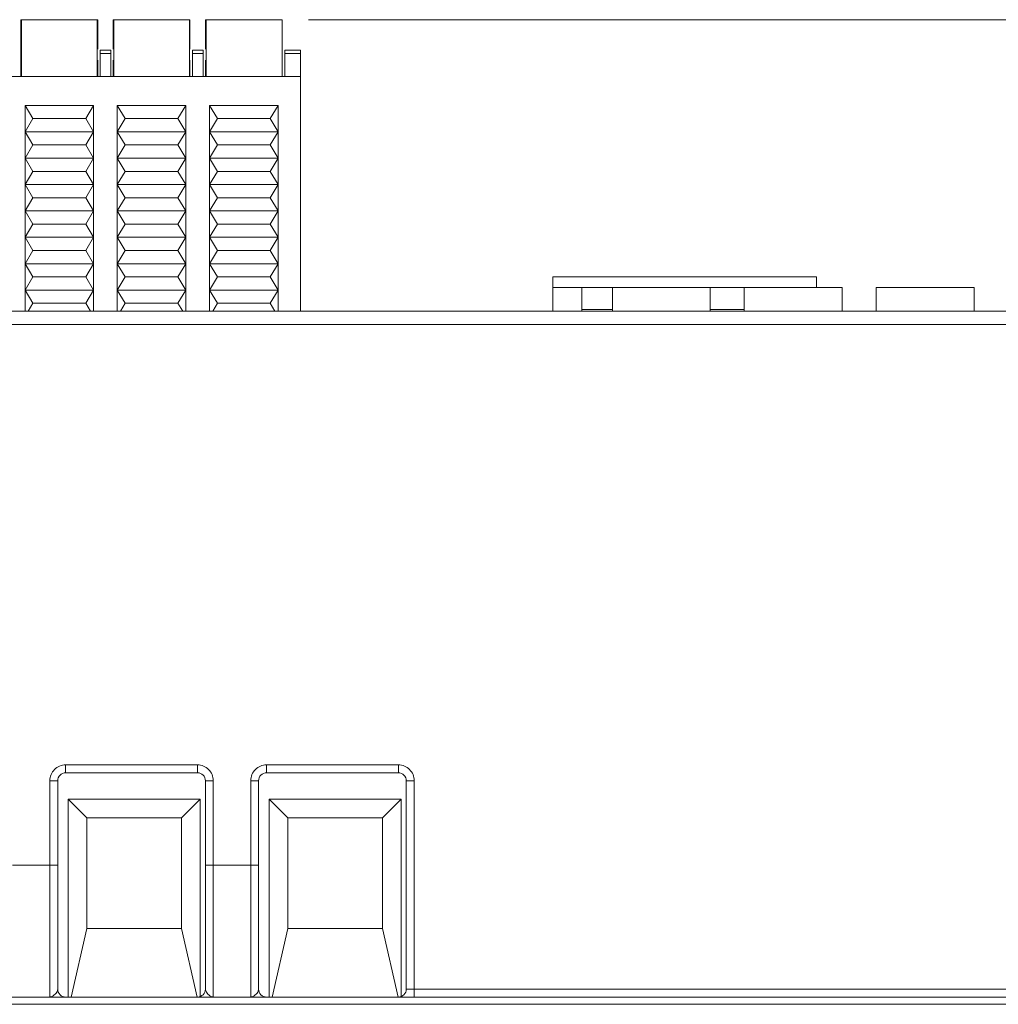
# Model space of a CAD drawing. Header units: millimetres. Extents: x -420 to 420, y -297 to 297.
# Tile 59 of 141: x -226 to -192, y 181 to 216. Entities that reach past the tile are written whole.
import ezdxf

# ---------------------------------------------------------------- set-up
doc = ezdxf.new("R2010")
doc.units = ezdxf.units.MM
doc.header["$MEASUREMENT"] = 0
doc.layers.add('layer 1', color=7, linetype='Continuous')

msp = doc.modelspace()

# ---------------------------------------------------------------- linework, layer by layer
at = {"layer": 'layer 1', "color": 7, "lineweight": 9}
for points in [[(-226.2979, 215.7581), (-226.2979, 215.7581), (-226.316, 215.7581), (-226.316, 215.7581)], [(-226.316, 215.7581), (-226.316, 215.7581), (-226.316, 213.7708), (-226.316, 213.7708)], [(-224.971, 215.7581), (-224.971, 215.7581), (-226.316, 215.7581), (-226.316, 215.7581)], [(-226.2979, 213.7708), (-226.2979, 213.7708), (-226.2979, 215.7581), (-226.2979, 215.7581)], [(-223.6444, 215.7581), (-223.6444, 215.7581), (-226.2979, 215.7581), (-226.2979, 215.7581)], [(-223.6261, 215.7581), (-223.6261, 215.7581), (-224.971, 215.7581), (-224.971, 215.7581)], [(-223.6444, 213.7708), (-223.6444, 213.7708), (-223.6444, 215.7581), (-223.6444, 215.7581)], [(-223.6261, 215.7581), (-223.6261, 215.7581), (-223.6444, 215.7581), (-223.6444, 215.7581)], [(-223.6261, 214.7243), (-223.6261, 214.7243), (-223.6261, 215.7581), (-223.6261, 215.7581)], [(-223.0807, 214.7243), (-223.0807, 214.7243), (-223.0807, 215.7581), (-223.0807, 215.7581)], [(-223.0807, 215.7581), (-223.0807, 215.7581), (-223.0626, 215.7581), (-223.0626, 215.7581)], [(-221.7358, 215.7581), (-221.7358, 215.7581), (-223.0807, 215.7581), (-223.0807, 215.7581)], [(-223.0626, 215.7581), (-223.0626, 215.7581), (-220.4092, 215.7581), (-220.4092, 215.7581)], [(-223.0626, 213.7708), (-223.0626, 213.7708), (-223.0626, 215.7581), (-223.0626, 215.7581)], [(-220.3909, 215.7581), (-220.3909, 215.7581), (-221.7358, 215.7581), (-221.7358, 215.7581)], [(-220.4092, 215.7581), (-220.4092, 215.7581), (-220.4092, 213.7708), (-220.4092, 213.7708)], [(-220.4092, 215.7581), (-220.4092, 215.7581), (-220.3909, 215.7581), (-220.3909, 215.7581)], [(-220.3909, 215.7581), (-220.3909, 215.7581), (-220.3909, 214.7243), (-220.3909, 214.7243)], [(-219.8455, 215.7581), (-219.8455, 215.7581), (-219.8274, 215.7581), (-219.8274, 215.7581)], [(-219.8455, 215.7581), (-219.8455, 215.7581), (-219.8455, 214.7243), (-219.8455, 214.7243)], [(-219.8274, 215.7581), (-219.8274, 215.7581), (-217.1557, 215.7581), (-217.1557, 215.7581)], [(-219.8274, 213.7708), (-219.8274, 213.7708), (-219.8274, 215.7581), (-219.8274, 215.7581)], [(-217.1557, 215.7581), (-217.1557, 215.7581), (-217.1557, 213.7708), (-217.1557, 213.7708)], [(-216.2313, 215.7581), (-216.2313, 215.7581), (-161.3014, 215.7581), (-161.3014, 215.7581)], [(-223.1686, 214.6951), (-223.1686, 214.6951), (-223.5383, 214.6951), (-223.5383, 214.6951)], [(-223.5383, 214.6951), (-223.5383, 214.6951), (-223.5383, 214.5735), (-223.5383, 214.5735)], [(-223.1686, 214.6951), (-223.1686, 214.6951), (-223.1686, 214.5735), (-223.1686, 214.5735)], [(-219.9333, 214.6951), (-219.9333, 214.6951), (-220.3031, 214.6951), (-220.3031, 214.6951)], [(-220.3031, 214.6951), (-220.3031, 214.6951), (-220.3031, 214.5735), (-220.3031, 214.5735)], [(-219.9333, 214.6951), (-219.9333, 214.6951), (-219.9333, 214.5735), (-219.9333, 214.5735)], [(-216.5132, 214.6951), (-216.5132, 214.6951), (-217.0678, 214.6951), (-217.0678, 214.6951)], [(-217.0678, 214.6951), (-217.0678, 214.6951), (-217.0678, 214.5735), (-217.0678, 214.5735)], [(-216.5132, 214.6951), (-216.5132, 214.6951), (-216.5132, 214.5735), (-216.5132, 214.5735)], [(-223.6261, 213.7708), (-223.6261, 213.7708), (-223.6261, 214.3341), (-223.6261, 214.3341)], [(-223.1686, 214.5735), (-223.1686, 214.5735), (-223.5383, 214.5735), (-223.5383, 214.5735)], [(-223.5383, 214.5735), (-223.5383, 214.5735), (-223.5383, 213.7708), (-223.5383, 213.7708)], [(-223.1686, 213.7708), (-223.1686, 213.7708), (-223.1686, 214.5735), (-223.1686, 214.5735)], [(-223.0807, 213.7708), (-223.0807, 213.7708), (-223.0807, 214.3341), (-223.0807, 214.3341)], [(-220.3909, 214.3341), (-220.3909, 214.3341), (-220.3909, 213.7708), (-220.3909, 213.7708)], [(-220.3031, 214.5735), (-220.3031, 214.5735), (-219.9333, 214.5735), (-219.9333, 214.5735)], [(-220.3031, 213.7708), (-220.3031, 213.7708), (-220.3031, 214.5735), (-220.3031, 214.5735)], [(-219.9333, 214.5735), (-219.9333, 214.5735), (-219.9333, 213.7708), (-219.9333, 213.7708)], [(-219.8455, 214.3341), (-219.8455, 214.3341), (-219.8455, 213.7708), (-219.8455, 213.7708)], [(-217.0678, 213.7708), (-217.0678, 213.7708), (-217.0678, 214.5735), (-217.0678, 214.5735)], [(-217.0678, 214.5735), (-217.0678, 214.5735), (-216.5132, 214.5735), (-216.5132, 214.5735)], [(-216.5132, 214.5735), (-216.5132, 214.5735), (-216.5132, 213.7708), (-216.5132, 213.7708)], [(-239.8993, 213.7708), (-239.8993, 213.7708), (-216.5132, 213.7708), (-216.5132, 213.7708)], [(-216.5132, 213.7708), (-216.5132, 213.7708), (-216.5132, 205.544), (-216.5132, 205.544)], [(-225.8954, 212.2918), (-225.8954, 212.2918), (-226.1727, 212.754), (-226.1727, 212.754)], [(-226.1727, 212.754), (-226.1727, 212.754), (-223.7694, 212.754), (-223.7694, 212.754)], [(-226.1727, 211.8296), (-226.1727, 211.8296), (-226.1727, 212.754), (-226.1727, 212.754)], [(-223.7694, 212.754), (-223.7694, 212.754), (-224.0467, 212.2918), (-224.0467, 212.2918)], [(-223.7694, 212.754), (-223.7694, 212.754), (-223.7694, 211.8296), (-223.7694, 211.8296)], [(-222.9375, 212.754), (-222.9375, 212.754), (-222.6602, 212.2918), (-222.6602, 212.2918)], [(-222.9375, 212.754), (-222.9375, 212.754), (-220.5342, 212.754), (-220.5342, 212.754)], [(-222.9375, 211.8296), (-222.9375, 211.8296), (-222.9375, 212.754), (-222.9375, 212.754)], [(-220.8115, 212.2918), (-220.8115, 212.2918), (-220.5342, 212.754), (-220.5342, 212.754)], [(-220.5342, 212.754), (-220.5342, 212.754), (-220.5342, 211.8296), (-220.5342, 211.8296)], [(-219.7022, 212.754), (-219.7022, 212.754), (-219.4249, 212.2918), (-219.4249, 212.2918)], [(-219.7022, 212.754), (-219.7022, 212.754), (-217.2989, 212.754), (-217.2989, 212.754)], [(-219.7022, 211.8296), (-219.7022, 211.8296), (-219.7022, 212.754), (-219.7022, 212.754)], [(-217.2989, 212.754), (-217.2989, 212.754), (-217.5762, 212.2918), (-217.5762, 212.2918)], [(-217.2989, 212.754), (-217.2989, 212.754), (-217.2989, 211.8296), (-217.2989, 211.8296)], [(-226.1727, 211.8296), (-226.1727, 211.8296), (-225.8954, 212.2918), (-225.8954, 212.2918)], [(-224.0467, 212.2918), (-224.0467, 212.2918), (-225.8954, 212.2918), (-225.8954, 212.2918)], [(-223.7694, 211.8296), (-223.7694, 211.8296), (-224.0467, 212.2918), (-224.0467, 212.2918)], [(-222.9375, 211.8296), (-222.9375, 211.8296), (-222.6602, 212.2918), (-222.6602, 212.2918)], [(-222.6602, 212.2918), (-222.6602, 212.2918), (-220.8115, 212.2918), (-220.8115, 212.2918)], [(-220.5342, 211.8296), (-220.5342, 211.8296), (-220.8115, 212.2918), (-220.8115, 212.2918)], [(-219.7022, 211.8296), (-219.7022, 211.8296), (-219.4249, 212.2918), (-219.4249, 212.2918)], [(-219.4249, 212.2918), (-219.4249, 212.2918), (-217.5762, 212.2918), (-217.5762, 212.2918)], [(-217.2989, 211.8296), (-217.2989, 211.8296), (-217.5762, 212.2918), (-217.5762, 212.2918)], [(-226.1727, 210.9053), (-226.1727, 210.9053), (-226.1727, 211.8296), (-226.1727, 211.8296)], [(-225.8954, 211.3675), (-225.8954, 211.3675), (-226.1727, 211.8296), (-226.1727, 211.8296)], [(-223.7694, 211.8296), (-223.7694, 211.8296), (-226.1727, 211.8296), (-226.1727, 211.8296)], [(-223.7694, 211.8296), (-223.7694, 211.8296), (-224.0467, 211.3675), (-224.0467, 211.3675)], [(-223.7694, 211.8296), (-223.7694, 211.8296), (-223.7694, 210.9053), (-223.7694, 210.9053)], [(-222.9375, 211.8296), (-222.9375, 211.8296), (-222.6602, 211.3675), (-222.6602, 211.3675)], [(-222.9375, 211.8296), (-222.9375, 211.8296), (-220.5342, 211.8296), (-220.5342, 211.8296)], [(-222.9375, 210.9053), (-222.9375, 210.9053), (-222.9375, 211.8296), (-222.9375, 211.8296)], [(-220.8115, 211.3675), (-220.8115, 211.3675), (-220.5342, 211.8296), (-220.5342, 211.8296)], [(-220.5342, 211.8296), (-220.5342, 211.8296), (-220.5342, 210.9053), (-220.5342, 210.9053)], [(-219.7022, 211.8296), (-219.7022, 211.8296), (-217.2989, 211.8296), (-217.2989, 211.8296)], [(-219.7022, 211.8296), (-219.7022, 211.8296), (-219.4249, 211.3675), (-219.4249, 211.3675)], [(-219.7022, 210.9053), (-219.7022, 210.9053), (-219.7022, 211.8296), (-219.7022, 211.8296)], [(-217.5762, 211.3675), (-217.5762, 211.3675), (-217.2989, 211.8296), (-217.2989, 211.8296)], [(-217.2989, 211.8296), (-217.2989, 211.8296), (-217.2989, 210.9053), (-217.2989, 210.9053)], [(-226.1727, 210.9053), (-226.1727, 210.9053), (-225.8954, 211.3675), (-225.8954, 211.3675)], [(-224.0467, 211.3675), (-224.0467, 211.3675), (-225.8954, 211.3675), (-225.8954, 211.3675)], [(-224.0467, 211.3675), (-224.0467, 211.3675), (-223.7694, 210.9053), (-223.7694, 210.9053)], [(-222.6602, 211.3675), (-222.6602, 211.3675), (-222.9375, 210.9053), (-222.9375, 210.9053)], [(-222.6602, 211.3675), (-222.6602, 211.3675), (-220.8115, 211.3675), (-220.8115, 211.3675)], [(-220.5342, 210.9053), (-220.5342, 210.9053), (-220.8115, 211.3675), (-220.8115, 211.3675)], [(-219.4249, 211.3675), (-219.4249, 211.3675), (-219.7022, 210.9053), (-219.7022, 210.9053)], [(-219.4249, 211.3675), (-219.4249, 211.3675), (-217.5762, 211.3675), (-217.5762, 211.3675)], [(-217.2989, 210.9053), (-217.2989, 210.9053), (-217.5762, 211.3675), (-217.5762, 211.3675)], [(-223.7694, 210.9053), (-223.7694, 210.9053), (-226.1727, 210.9053), (-226.1727, 210.9053)], [(-226.1727, 209.9809), (-226.1727, 209.9809), (-226.1727, 210.9053), (-226.1727, 210.9053)], [(-225.8954, 210.4431), (-225.8954, 210.4431), (-226.1727, 210.9053), (-226.1727, 210.9053)], [(-223.7694, 210.9053), (-223.7694, 210.9053), (-224.0467, 210.4431), (-224.0467, 210.4431)], [(-223.7694, 210.9053), (-223.7694, 210.9053), (-223.7694, 209.9809), (-223.7694, 209.9809)], [(-222.9375, 210.9053), (-222.9375, 210.9053), (-222.6602, 210.4431), (-222.6602, 210.4431)], [(-222.9375, 210.9053), (-222.9375, 210.9053), (-220.5342, 210.9053), (-220.5342, 210.9053)], [(-222.9375, 209.9809), (-222.9375, 209.9809), (-222.9375, 210.9053), (-222.9375, 210.9053)], [(-220.8115, 210.4431), (-220.8115, 210.4431), (-220.5342, 210.9053), (-220.5342, 210.9053)], [(-220.5342, 210.9053), (-220.5342, 210.9053), (-220.5342, 209.9809), (-220.5342, 209.9809)], [(-219.7022, 210.9053), (-219.7022, 210.9053), (-217.2989, 210.9053), (-217.2989, 210.9053)], [(-219.7022, 210.9053), (-219.7022, 210.9053), (-219.4249, 210.4431), (-219.4249, 210.4431)], [(-219.7022, 209.9809), (-219.7022, 209.9809), (-219.7022, 210.9053), (-219.7022, 210.9053)], [(-217.5762, 210.4431), (-217.5762, 210.4431), (-217.2989, 210.9053), (-217.2989, 210.9053)], [(-217.2989, 210.9053), (-217.2989, 210.9053), (-217.2989, 209.9809), (-217.2989, 209.9809)], [(-226.1727, 209.9809), (-226.1727, 209.9809), (-225.8954, 210.4431), (-225.8954, 210.4431)], [(-224.0467, 210.4431), (-224.0467, 210.4431), (-225.8954, 210.4431), (-225.8954, 210.4431)], [(-224.0467, 210.4431), (-224.0467, 210.4431), (-223.7694, 209.9809), (-223.7694, 209.9809)], [(-222.6602, 210.4431), (-222.6602, 210.4431), (-222.9375, 209.9809), (-222.9375, 209.9809)], [(-222.6602, 210.4431), (-222.6602, 210.4431), (-220.8115, 210.4431), (-220.8115, 210.4431)], [(-220.5342, 209.9809), (-220.5342, 209.9809), (-220.8115, 210.4431), (-220.8115, 210.4431)], [(-219.4249, 210.4431), (-219.4249, 210.4431), (-219.7022, 209.9809), (-219.7022, 209.9809)], [(-219.4249, 210.4431), (-219.4249, 210.4431), (-217.5762, 210.4431), (-217.5762, 210.4431)], [(-217.2989, 209.9809), (-217.2989, 209.9809), (-217.5762, 210.4431), (-217.5762, 210.4431)], [(-226.1727, 209.0566), (-226.1727, 209.0566), (-226.1727, 209.9809), (-226.1727, 209.9809)], [(-225.8954, 209.5188), (-225.8954, 209.5188), (-226.1727, 209.9809), (-226.1727, 209.9809)], [(-223.7694, 209.9809), (-223.7694, 209.9809), (-226.1727, 209.9809), (-226.1727, 209.9809)], [(-223.7694, 209.9809), (-223.7694, 209.9809), (-224.0467, 209.5188), (-224.0467, 209.5188)], [(-223.7694, 209.9809), (-223.7694, 209.9809), (-223.7694, 209.0566), (-223.7694, 209.0566)], [(-222.9375, 209.9809), (-222.9375, 209.9809), (-222.6602, 209.5188), (-222.6602, 209.5188)], [(-222.9375, 209.9809), (-222.9375, 209.9809), (-220.5342, 209.9809), (-220.5342, 209.9809)], [(-222.9375, 209.0566), (-222.9375, 209.0566), (-222.9375, 209.9809), (-222.9375, 209.9809)], [(-220.8115, 209.5188), (-220.8115, 209.5188), (-220.5342, 209.9809), (-220.5342, 209.9809)], [(-220.5342, 209.9809), (-220.5342, 209.9809), (-220.5342, 209.0566), (-220.5342, 209.0566)], [(-219.7022, 209.9809), (-219.7022, 209.9809), (-219.4249, 209.5188), (-219.4249, 209.5188)], [(-219.7022, 209.9809), (-219.7022, 209.9809), (-217.2989, 209.9809), (-217.2989, 209.9809)], [(-219.7022, 209.0566), (-219.7022, 209.0566), (-219.7022, 209.9809), (-219.7022, 209.9809)], [(-217.5762, 209.5188), (-217.5762, 209.5188), (-217.2989, 209.9809), (-217.2989, 209.9809)], [(-217.2989, 209.9809), (-217.2989, 209.9809), (-217.2989, 209.0566), (-217.2989, 209.0566)], [(-226.1727, 209.0566), (-226.1727, 209.0566), (-225.8954, 209.5188), (-225.8954, 209.5188)], [(-224.0467, 209.5188), (-224.0467, 209.5188), (-225.8954, 209.5188), (-225.8954, 209.5188)], [(-224.0467, 209.5188), (-224.0467, 209.5188), (-223.7694, 209.0566), (-223.7694, 209.0566)], [(-222.6602, 209.5188), (-222.6602, 209.5188), (-222.9375, 209.0566), (-222.9375, 209.0566)], [(-222.6602, 209.5188), (-222.6602, 209.5188), (-220.8115, 209.5188), (-220.8115, 209.5188)], [(-220.5342, 209.0566), (-220.5342, 209.0566), (-220.8115, 209.5188), (-220.8115, 209.5188)], [(-219.4249, 209.5188), (-219.4249, 209.5188), (-219.7022, 209.0566), (-219.7022, 209.0566)], [(-219.4249, 209.5188), (-219.4249, 209.5188), (-217.5762, 209.5188), (-217.5762, 209.5188)], [(-217.2989, 209.0566), (-217.2989, 209.0566), (-217.5762, 209.5188), (-217.5762, 209.5188)], [(-223.7694, 209.0566), (-223.7694, 209.0566), (-226.1727, 209.0566), (-226.1727, 209.0566)], [(-225.8954, 208.5944), (-225.8954, 208.5944), (-226.1727, 209.0566), (-226.1727, 209.0566)], [(-226.1727, 208.1322), (-226.1727, 208.1322), (-226.1727, 209.0566), (-226.1727, 209.0566)], [(-223.7694, 209.0566), (-223.7694, 209.0566), (-224.0467, 208.5944), (-224.0467, 208.5944)], [(-223.7694, 209.0566), (-223.7694, 209.0566), (-223.7694, 208.1322), (-223.7694, 208.1322)], [(-222.9375, 209.0566), (-222.9375, 209.0566), (-220.5342, 209.0566), (-220.5342, 209.0566)], [(-222.9375, 209.0566), (-222.9375, 209.0566), (-222.6602, 208.5944), (-222.6602, 208.5944)], [(-222.9375, 208.1322), (-222.9375, 208.1322), (-222.9375, 209.0566), (-222.9375, 209.0566)], [(-220.8115, 208.5944), (-220.8115, 208.5944), (-220.5342, 209.0566), (-220.5342, 209.0566)], [(-220.5342, 209.0566), (-220.5342, 209.0566), (-220.5342, 208.1322), (-220.5342, 208.1322)], [(-219.7022, 209.0566), (-219.7022, 209.0566), (-217.2989, 209.0566), (-217.2989, 209.0566)], [(-219.7022, 209.0566), (-219.7022, 209.0566), (-219.4249, 208.5944), (-219.4249, 208.5944)], [(-219.7022, 208.1322), (-219.7022, 208.1322), (-219.7022, 209.0566), (-219.7022, 209.0566)], [(-217.5762, 208.5944), (-217.5762, 208.5944), (-217.2989, 209.0566), (-217.2989, 209.0566)], [(-217.2989, 209.0566), (-217.2989, 209.0566), (-217.2989, 208.1322), (-217.2989, 208.1322)], [(-226.1727, 208.1322), (-226.1727, 208.1322), (-225.8954, 208.5944), (-225.8954, 208.5944)], [(-224.0467, 208.5944), (-224.0467, 208.5944), (-225.8954, 208.5944), (-225.8954, 208.5944)], [(-224.0467, 208.5944), (-224.0467, 208.5944), (-223.7694, 208.1322), (-223.7694, 208.1322)], [(-222.6602, 208.5944), (-222.6602, 208.5944), (-222.9375, 208.1322), (-222.9375, 208.1322)], [(-220.8115, 208.5944), (-220.8115, 208.5944), (-222.6602, 208.5944), (-222.6602, 208.5944)], [(-220.5342, 208.1322), (-220.5342, 208.1322), (-220.8115, 208.5944), (-220.8115, 208.5944)], [(-219.4249, 208.5944), (-219.4249, 208.5944), (-219.7022, 208.1322), (-219.7022, 208.1322)], [(-219.4249, 208.5944), (-219.4249, 208.5944), (-217.5762, 208.5944), (-217.5762, 208.5944)], [(-217.2989, 208.1322), (-217.2989, 208.1322), (-217.5762, 208.5944), (-217.5762, 208.5944)], [(-226.1727, 207.2079), (-226.1727, 207.2079), (-226.1727, 208.1322), (-226.1727, 208.1322)], [(-225.8954, 207.6701), (-225.8954, 207.6701), (-226.1727, 208.1322), (-226.1727, 208.1322)], [(-226.1727, 208.1322), (-226.1727, 208.1322), (-223.7694, 208.1322), (-223.7694, 208.1322)], [(-223.7694, 208.1322), (-223.7694, 208.1322), (-224.0467, 207.6701), (-224.0467, 207.6701)], [(-223.7694, 208.1322), (-223.7694, 208.1322), (-223.7694, 207.2079), (-223.7694, 207.2079)], [(-222.9375, 208.1322), (-222.9375, 208.1322), (-222.6602, 207.6701), (-222.6602, 207.6701)], [(-220.5342, 208.1322), (-220.5342, 208.1322), (-222.9375, 208.1322), (-222.9375, 208.1322)], [(-222.9375, 207.2079), (-222.9375, 207.2079), (-222.9375, 208.1322), (-222.9375, 208.1322)], [(-220.8115, 207.6701), (-220.8115, 207.6701), (-220.5342, 208.1322), (-220.5342, 208.1322)], [(-220.5342, 208.1322), (-220.5342, 208.1322), (-220.5342, 207.2079), (-220.5342, 207.2079)], [(-217.2989, 208.1322), (-217.2989, 208.1322), (-219.7022, 208.1322), (-219.7022, 208.1322)], [(-219.7022, 208.1322), (-219.7022, 208.1322), (-219.4249, 207.6701), (-219.4249, 207.6701)], [(-219.7022, 207.2079), (-219.7022, 207.2079), (-219.7022, 208.1322), (-219.7022, 208.1322)], [(-217.5762, 207.6701), (-217.5762, 207.6701), (-217.2989, 208.1322), (-217.2989, 208.1322)], [(-217.2989, 208.1322), (-217.2989, 208.1322), (-217.2989, 207.2079), (-217.2989, 207.2079)], [(-226.1727, 207.2079), (-226.1727, 207.2079), (-225.8954, 207.6701), (-225.8954, 207.6701)], [(-225.8954, 207.6701), (-225.8954, 207.6701), (-224.0467, 207.6701), (-224.0467, 207.6701)], [(-224.0467, 207.6701), (-224.0467, 207.6701), (-223.7694, 207.2079), (-223.7694, 207.2079)], [(-222.6602, 207.6701), (-222.6602, 207.6701), (-222.9375, 207.2079), (-222.9375, 207.2079)], [(-220.8115, 207.6701), (-220.8115, 207.6701), (-222.6602, 207.6701), (-222.6602, 207.6701)], [(-220.5342, 207.2079), (-220.5342, 207.2079), (-220.8115, 207.6701), (-220.8115, 207.6701)], [(-219.4249, 207.6701), (-219.4249, 207.6701), (-219.7022, 207.2079), (-219.7022, 207.2079)], [(-217.5762, 207.6701), (-217.5762, 207.6701), (-219.4249, 207.6701), (-219.4249, 207.6701)], [(-217.2989, 207.2079), (-217.2989, 207.2079), (-217.5762, 207.6701), (-217.5762, 207.6701)], [(-226.1727, 206.2835), (-226.1727, 206.2835), (-226.1727, 207.2079), (-226.1727, 207.2079)], [(-225.8954, 206.7457), (-225.8954, 206.7457), (-226.1727, 207.2079), (-226.1727, 207.2079)], [(-226.1727, 207.2079), (-226.1727, 207.2079), (-223.7694, 207.2079), (-223.7694, 207.2079)], [(-223.7694, 207.2079), (-223.7694, 207.2079), (-224.0467, 206.7457), (-224.0467, 206.7457)], [(-223.7694, 207.2079), (-223.7694, 207.2079), (-223.7694, 206.2835), (-223.7694, 206.2835)], [(-220.5342, 207.2079), (-220.5342, 207.2079), (-222.9375, 207.2079), (-222.9375, 207.2079)], [(-222.9375, 207.2079), (-222.9375, 207.2079), (-222.6602, 206.7457), (-222.6602, 206.7457)], [(-222.9375, 206.2835), (-222.9375, 206.2835), (-222.9375, 207.2079), (-222.9375, 207.2079)], [(-220.8115, 206.7457), (-220.8115, 206.7457), (-220.5342, 207.2079), (-220.5342, 207.2079)], [(-220.5342, 207.2079), (-220.5342, 207.2079), (-220.5342, 206.2835), (-220.5342, 206.2835)], [(-219.7022, 207.2079), (-219.7022, 207.2079), (-219.4249, 206.7457), (-219.4249, 206.7457)], [(-217.2989, 207.2079), (-217.2989, 207.2079), (-219.7022, 207.2079), (-219.7022, 207.2079)], [(-219.7022, 206.2835), (-219.7022, 206.2835), (-219.7022, 207.2079), (-219.7022, 207.2079)], [(-217.5762, 206.7457), (-217.5762, 206.7457), (-217.2989, 207.2079), (-217.2989, 207.2079)], [(-217.2989, 207.2079), (-217.2989, 207.2079), (-217.2989, 206.2835), (-217.2989, 206.2835)], [(-226.1727, 206.2835), (-226.1727, 206.2835), (-225.8954, 206.7457), (-225.8954, 206.7457)], [(-225.8954, 206.7457), (-225.8954, 206.7457), (-224.0467, 206.7457), (-224.0467, 206.7457)], [(-224.0467, 206.7457), (-224.0467, 206.7457), (-223.7694, 206.2835), (-223.7694, 206.2835)], [(-222.6602, 206.7457), (-222.6602, 206.7457), (-222.9375, 206.2835), (-222.9375, 206.2835)], [(-220.8115, 206.7457), (-220.8115, 206.7457), (-222.6602, 206.7457), (-222.6602, 206.7457)], [(-220.5342, 206.2835), (-220.5342, 206.2835), (-220.8115, 206.7457), (-220.8115, 206.7457)], [(-219.4249, 206.7457), (-219.4249, 206.7457), (-219.7022, 206.2835), (-219.7022, 206.2835)], [(-217.5762, 206.7457), (-217.5762, 206.7457), (-219.4249, 206.7457), (-219.4249, 206.7457)], [(-217.2989, 206.2835), (-217.2989, 206.2835), (-217.5762, 206.7457), (-217.5762, 206.7457)], [(-198.4237, 206.7457), (-198.4237, 206.7457), (-207.6672, 206.7457), (-207.6672, 206.7457)], [(-207.6672, 206.7457), (-207.6672, 206.7457), (-207.6672, 206.376), (-207.6672, 206.376)], [(-198.4237, 206.7457), (-198.4237, 206.7457), (-198.4237, 206.376), (-198.4237, 206.376)], [(-206.6504, 206.376), (-206.6504, 206.376), (-207.6672, 206.376), (-207.6672, 206.376)], [(-207.6672, 206.376), (-207.6672, 206.376), (-207.6672, 205.544), (-207.6672, 205.544)], [(-206.6504, 206.376), (-206.6504, 206.376), (-206.6504, 205.544), (-206.6504, 205.544)], [(-206.6504, 206.376), (-206.6504, 206.376), (-205.5819, 206.376), (-205.5819, 206.376)], [(-205.5819, 205.544), (-205.5819, 205.544), (-205.5819, 206.376), (-205.5819, 206.376)], [(-202.1492, 206.376), (-202.1492, 206.376), (-205.5819, 206.376), (-205.5819, 206.376)], [(-202.1492, 206.376), (-202.1492, 206.376), (-200.9601, 206.376), (-200.9601, 206.376)], [(-202.1492, 205.544), (-202.1492, 205.544), (-202.1492, 206.376), (-202.1492, 206.376)], [(-200.9601, 205.544), (-200.9601, 205.544), (-200.9601, 206.376), (-200.9601, 206.376)], [(-197.5274, 206.376), (-197.5274, 206.376), (-200.9601, 206.376), (-200.9601, 206.376)], [(-197.5274, 205.544), (-197.5274, 205.544), (-197.5274, 206.376), (-197.5274, 206.376)], [(-196.3383, 205.544), (-196.3383, 205.544), (-196.3383, 206.376), (-196.3383, 206.376)], [(-192.9057, 206.376), (-192.9057, 206.376), (-196.3383, 206.376), (-196.3383, 206.376)], [(-192.9057, 205.544), (-192.9057, 205.544), (-192.9057, 206.376), (-192.9057, 206.376)], [(-226.1727, 206.2835), (-226.1727, 206.2835), (-223.7694, 206.2835), (-223.7694, 206.2835)], [(-225.8954, 205.8214), (-225.8954, 205.8214), (-226.1727, 206.2835), (-226.1727, 206.2835)], [(-226.1727, 205.544), (-226.1727, 205.544), (-226.1727, 206.2835), (-226.1727, 206.2835)], [(-223.7694, 206.2835), (-223.7694, 206.2835), (-224.0467, 205.8214), (-224.0467, 205.8214)], [(-223.7694, 206.2835), (-223.7694, 206.2835), (-223.7694, 205.544), (-223.7694, 205.544)], [(-220.5342, 206.2835), (-220.5342, 206.2835), (-222.9375, 206.2835), (-222.9375, 206.2835)], [(-222.9375, 205.544), (-222.9375, 205.544), (-222.9375, 206.2835), (-222.9375, 206.2835)], [(-222.9375, 206.2835), (-222.9375, 206.2835), (-222.6602, 205.8214), (-222.6602, 205.8214)], [(-220.8115, 205.8214), (-220.8115, 205.8214), (-220.5342, 206.2835), (-220.5342, 206.2835)], [(-220.5342, 206.2835), (-220.5342, 206.2835), (-220.5342, 205.544), (-220.5342, 205.544)], [(-219.7022, 206.2835), (-219.7022, 206.2835), (-219.4249, 205.8214), (-219.4249, 205.8214)], [(-217.2989, 206.2835), (-217.2989, 206.2835), (-219.7022, 206.2835), (-219.7022, 206.2835)], [(-219.7022, 205.544), (-219.7022, 205.544), (-219.7022, 206.2835), (-219.7022, 206.2835)], [(-217.5762, 205.8214), (-217.5762, 205.8214), (-217.2989, 206.2835), (-217.2989, 206.2835)], [(-217.2989, 206.2835), (-217.2989, 206.2835), (-217.2989, 205.544), (-217.2989, 205.544)], [(-226.0618, 205.544), (-226.0618, 205.544), (-225.8954, 205.8214), (-225.8954, 205.8214)], [(-225.8954, 205.8214), (-225.8954, 205.8214), (-224.0467, 205.8214), (-224.0467, 205.8214)], [(-224.0467, 205.8214), (-224.0467, 205.8214), (-223.8803, 205.544), (-223.8803, 205.544)], [(-222.6602, 205.8214), (-222.6602, 205.8214), (-222.8265, 205.544), (-222.8265, 205.544)], [(-220.8115, 205.8214), (-220.8115, 205.8214), (-222.6602, 205.8214), (-222.6602, 205.8214)], [(-220.6451, 205.544), (-220.6451, 205.544), (-220.8115, 205.8214), (-220.8115, 205.8214)], [(-219.4249, 205.8214), (-219.4249, 205.8214), (-219.5913, 205.544), (-219.5913, 205.544)], [(-217.5762, 205.8214), (-217.5762, 205.8214), (-219.4249, 205.8214), (-219.4249, 205.8214)], [(-217.4098, 205.544), (-217.4098, 205.544), (-217.5762, 205.8214), (-217.5762, 205.8214)], [(-234.7601, 205.544), (-234.7601, 205.544), (-187.3315, 205.544), (-187.3315, 205.544)], [(-206.6504, 205.6047), (-206.6504, 205.6047), (-205.5819, 205.6047), (-205.5819, 205.6047)], [(-202.1492, 205.6047), (-202.1492, 205.6047), (-200.9601, 205.6047), (-200.9601, 205.6047)], [(-187.3315, 205.0819), (-187.3315, 205.0819), (-234.497, 205.0819), (-234.497, 205.0819)], [(-224.7492, 189.6452), (-224.7492, 189.6452), (-220.1274, 189.6452), (-220.1274, 189.6452)], [(-224.7492, 189.3679), (-224.7492, 189.3679), (-224.7492, 189.6452), (-224.7492, 189.6452)], [(-220.1274, 189.3679), (-220.1274, 189.3679), (-220.1274, 189.6452), (-220.1274, 189.6452)], [(-217.7056, 189.6452), (-217.7056, 189.6452), (-213.0839, 189.6452), (-213.0839, 189.6452)], [(-217.7056, 189.6452), (-217.7056, 189.6452), (-217.7056, 189.3679), (-217.7056, 189.3679)], [(-213.0839, 189.6452), (-213.0839, 189.6452), (-213.0839, 189.3679), (-213.0839, 189.3679)], [(-225.3038, 186.1327), (-225.3038, 186.1327), (-225.3038, 189.0906), (-225.3038, 189.0906)], [(-225.0265, 189.0906), (-225.0265, 189.0906), (-225.3038, 189.0906), (-225.3038, 189.0906)], [(-225.0265, 189.0906), (-225.0265, 189.0906), (-225.0265, 186.1327), (-225.0265, 186.1327)], [(-220.1274, 189.3679), (-220.1274, 189.3679), (-224.7492, 189.3679), (-224.7492, 189.3679)], [(-219.8501, 189.0906), (-219.8501, 189.0906), (-219.5728, 189.0906), (-219.5728, 189.0906)], [(-219.8501, 186.1327), (-219.8501, 186.1327), (-219.8501, 189.0906), (-219.8501, 189.0906)], [(-219.5728, 189.0906), (-219.5728, 189.0906), (-219.5728, 186.1327), (-219.5728, 186.1327)], [(-218.2603, 186.1327), (-218.2603, 186.1327), (-218.2603, 189.0906), (-218.2603, 189.0906)], [(-218.2603, 189.0906), (-218.2603, 189.0906), (-217.9829, 189.0906), (-217.9829, 189.0906)], [(-217.9829, 189.0906), (-217.9829, 189.0906), (-217.9829, 186.1327), (-217.9829, 186.1327)], [(-213.0839, 189.3679), (-213.0839, 189.3679), (-217.7056, 189.3679), (-217.7056, 189.3679)], [(-212.8066, 181.7882), (-212.8066, 181.7882), (-212.8066, 189.0906), (-212.8066, 189.0906)], [(-212.5293, 189.0906), (-212.5293, 189.0906), (-212.8066, 189.0906), (-212.8066, 189.0906)], [(-212.5293, 189.0906), (-212.5293, 189.0906), (-212.5293, 181.7882), (-212.5293, 181.7882)], [(-220.035, 188.4436), (-220.035, 188.4436), (-224.6568, 188.4436), (-224.6568, 188.4436)], [(-224.6568, 188.4436), (-224.6568, 188.4436), (-224.6568, 181.5109), (-224.6568, 181.5109)], [(-224.0049, 187.7915), (-224.0049, 187.7915), (-224.6568, 188.4436), (-224.6568, 188.4436)], [(-220.687, 187.7915), (-220.687, 187.7915), (-220.035, 188.4436), (-220.035, 188.4436)], [(-220.035, 181.5266), (-220.035, 181.5266), (-220.035, 188.4436), (-220.035, 188.4436)], [(-212.9915, 188.4436), (-212.9915, 188.4436), (-217.6132, 188.4436), (-217.6132, 188.4436)], [(-217.6132, 188.4436), (-217.6132, 188.4436), (-217.6132, 181.5109), (-217.6132, 181.5109)], [(-216.9614, 187.7915), (-216.9614, 187.7915), (-217.6132, 188.4436), (-217.6132, 188.4436)], [(-213.6435, 187.7915), (-213.6435, 187.7915), (-212.9915, 188.4436), (-212.9915, 188.4436)], [(-212.9915, 181.5266), (-212.9915, 181.5266), (-212.9915, 188.4436), (-212.9915, 188.4436)], [(-224.0049, 187.7915), (-224.0049, 187.7915), (-224.0049, 183.9092), (-224.0049, 183.9092)], [(-220.687, 187.7915), (-220.687, 187.7915), (-224.0049, 187.7915), (-224.0049, 187.7915)], [(-220.687, 183.9092), (-220.687, 183.9092), (-220.687, 187.7915), (-220.687, 187.7915)], [(-216.9614, 187.7915), (-216.9614, 187.7915), (-216.9614, 183.9092), (-216.9614, 183.9092)], [(-213.6435, 187.7915), (-213.6435, 187.7915), (-216.9614, 187.7915), (-216.9614, 187.7915)], [(-213.6435, 183.9092), (-213.6435, 183.9092), (-213.6435, 187.7915), (-213.6435, 187.7915)], [(-226.6164, 186.1327), (-226.6164, 186.1327), (-225.3038, 186.1327), (-225.3038, 186.1327)], [(-225.0265, 186.1327), (-225.0265, 186.1327), (-225.3038, 186.1327), (-225.3038, 186.1327)], [(-219.8501, 186.1327), (-219.8501, 186.1327), (-219.5728, 186.1327), (-219.5728, 186.1327)], [(-219.5728, 186.1327), (-219.5728, 186.1327), (-218.2603, 186.1327), (-218.2603, 186.1327)], [(-218.2603, 186.1327), (-218.2603, 186.1327), (-217.9829, 186.1327), (-217.9829, 186.1327)], [(-224.5516, 181.5109), (-224.5516, 181.5109), (-224.0049, 183.9092), (-224.0049, 183.9092)], [(-220.687, 183.9092), (-220.687, 183.9092), (-224.0049, 183.9092), (-224.0049, 183.9092)], [(-220.687, 183.9092), (-220.687, 183.9092), (-220.1404, 181.5109), (-220.1404, 181.5109)], [(-217.508, 181.5109), (-217.508, 181.5109), (-216.9614, 183.9092), (-216.9614, 183.9092)], [(-213.6435, 183.9092), (-213.6435, 183.9092), (-216.9614, 183.9092), (-216.9614, 183.9092)], [(-213.6435, 183.9092), (-213.6435, 183.9092), (-213.0968, 181.5109), (-213.0968, 181.5109)], [(-245.5656, 181.5109), (-245.5656, 181.5109), (-187.3315, 181.5109), (-187.3315, 181.5109)], [(-220.1274, 181.5109), (-219.9744, 181.5109), (-219.8501, 181.635), (-219.8501, 181.7882)], [(-213.0839, 181.5109), (-212.9308, 181.5109), (-212.8066, 181.635), (-212.8066, 181.7882)], [(-212.5293, 181.7882), (-212.5293, 181.7882), (-212.8066, 181.7882), (-212.8066, 181.7882)], [(-212.5293, 181.7882), (-212.5293, 181.7882), (-212.5293, 181.5109), (-212.5293, 181.5109)], [(-212.5293, 181.7882), (-212.5293, 181.7882), (-188.5331, 181.7882), (-188.5331, 181.7882)], [(-187.3315, 181.2554), (-187.3315, 181.2554), (-245.5656, 181.2554), (-245.5656, 181.2554)]]:
    msp.add_open_spline(points, degree=3, dxfattribs=at)
for points, knots in [([(-224.7492, 189.6452), (-224.8964, 189.6452), (-225.0374, 189.5868), (-225.1415, 189.4827), (-225.1415, 189.4827), (-225.2454, 189.3786), (-225.3038, 189.2376), (-225.3038, 189.0906)], [0, 0, 0, 0, 0.3333333, 0.3333333, 0.3333333, 0.3333333, 1, 1, 1, 1]), ([(-219.5728, 189.0906), (-219.5728, 189.2376), (-219.6312, 189.3786), (-219.7353, 189.4827), (-219.7353, 189.4827), (-219.8394, 189.5868), (-219.9805, 189.6452), (-220.1274, 189.6452)], [0, 0, 0, 0, 0.3333333, 0.3333333, 0.3333333, 0.3333333, 1, 1, 1, 1]), ([(-217.7056, 189.6452), (-217.8528, 189.6452), (-217.9939, 189.5868), (-218.0979, 189.4827), (-218.0979, 189.4827), (-218.2018, 189.3786), (-218.2603, 189.2376), (-218.2603, 189.0906)], [0, 0, 0, 0, 0.3333333, 0.3333333, 0.3333333, 0.3333333, 1, 1, 1, 1]), ([(-212.5293, 189.0906), (-212.5293, 189.2376), (-212.5877, 189.3786), (-212.6918, 189.4827), (-212.6918, 189.4827), (-212.7959, 189.5868), (-212.9369, 189.6452), (-213.0839, 189.6452)], [0, 0, 0, 0, 0.3333333, 0.3333333, 0.3333333, 0.3333333, 1, 1, 1, 1]), ([(-224.7492, 189.3679), (-224.8228, 189.3679), (-224.8934, 189.3387), (-224.9453, 189.2866), (-224.9453, 189.2866), (-224.9973, 189.2346), (-225.0265, 189.164), (-225.0265, 189.0906)], [0, 0, 0, 0, 0.3333333, 0.3333333, 0.3333333, 0.3333333, 1, 1, 1, 1]), ([(-219.8501, 189.0906), (-219.8501, 189.164), (-219.8793, 189.2346), (-219.9315, 189.2866), (-219.9315, 189.2866), (-219.9834, 189.3387), (-220.054, 189.3679), (-220.1274, 189.3679)], [0, 0, 0, 0, 0.3333333, 0.3333333, 0.3333333, 0.3333333, 1, 1, 1, 1]), ([(-217.7056, 189.3679), (-217.7792, 189.3679), (-217.8498, 189.3387), (-217.9018, 189.2866), (-217.9018, 189.2866), (-217.9537, 189.2346), (-217.9829, 189.164), (-217.9829, 189.0906)], [0, 0, 0, 0, 0.3333333, 0.3333333, 0.3333333, 0.3333333, 1, 1, 1, 1]), ([(-212.8066, 189.0906), (-212.8066, 189.164), (-212.8358, 189.2346), (-212.8879, 189.2866), (-212.8879, 189.2866), (-212.9399, 189.3387), (-213.0105, 189.3679), (-213.0839, 189.3679)], [0, 0, 0, 0, 0.3333333, 0.3333333, 0.3333333, 0.3333333, 1, 1, 1, 1]), ([(-225.3038, 181.5109), (-225.3038, 181.5109), (-225.3038, 181.5109), (-225.3038, 181.5109), (-225.3038, 181.5109), (-225.3038, 181.5109), (-225.3038, 181.512), (-225.3038, 181.5143), (-225.3038, 181.5143), (-225.3038, 181.5257), (-225.3038, 181.5653), (-225.3038, 181.6207), (-225.3038, 181.6207), (-225.3038, 181.7026), (-225.3038, 181.8189), (-225.3038, 181.9474), (-225.3038, 181.9474), (-225.3038, 182.1221), (-225.3038, 182.3194), (-225.3038, 182.5255), (-225.3038, 182.5255), (-225.3038, 183.059), (-225.3038, 183.6506), (-225.3038, 184.2533), (-225.3038, 184.2533), (-225.3038, 184.5543), (-225.3038, 184.858), (-225.3038, 185.1695), (-225.3038, 185.1695), (-225.3038, 185.4853), (-225.3038, 185.809), (-225.3038, 186.1327)], [0, 0, 0, 0, 0.1111111, 0.1111111, 0.1111111, 0.1111111, 0.2222222, 0.2222222, 0.2222222, 0.2222222, 0.3333333, 0.3333333, 0.3333333, 0.3333333, 0.4444444, 0.4444444, 0.4444444, 0.4444444, 0.5555556, 0.5555556, 0.5555556, 0.5555556, 0.6666667, 0.6666667, 0.6666667, 0.6666667, 0.7777778, 0.7777778, 0.7777778, 0.7777778, 1, 1, 1, 1]), ([(-225.0265, 186.1327), (-225.0265, 185.7994), (-225.0265, 185.4662), (-225.0265, 185.1418), (-225.0265, 185.1418), (-225.0265, 184.8048), (-225.0265, 184.4774), (-225.0265, 184.1509), (-225.0265, 184.1509), (-225.0265, 183.5266), (-225.0265, 182.9063), (-225.0265, 182.368), (-225.0265, 182.368), (-225.0265, 182.1672), (-225.0265, 181.9777), (-225.0265, 181.7882)], [0, 0, 0, 0, 0.2, 0.2, 0.2, 0.2, 0.4, 0.4, 0.4, 0.4, 0.6, 0.6, 0.6, 0.6, 1, 1, 1, 1]), ([(-219.8501, 181.7882), (-219.8501, 181.9777), (-219.8501, 182.1672), (-219.8501, 182.368), (-219.8501, 182.368), (-219.8501, 182.9063), (-219.8501, 183.5266), (-219.8501, 184.1509), (-219.8501, 184.1509), (-219.8501, 184.4689), (-219.8501, 184.7879), (-219.8501, 185.1159), (-219.8501, 185.1159), (-219.8501, 185.4487), (-219.8501, 185.7907), (-219.8501, 186.1327)], [0, 0, 0, 0, 0.2, 0.2, 0.2, 0.2, 0.4, 0.4, 0.4, 0.4, 0.6, 0.6, 0.6, 0.6, 1, 1, 1, 1]), ([(-219.5728, 186.1327), (-219.5728, 186.1327), (-219.5728, 186.1325), (-219.5728, 186.1325), (-219.5728, 186.1325), (-219.5728, 185.8127), (-219.5728, 185.4999), (-219.5728, 185.1928), (-219.5728, 185.1928), (-219.5728, 184.8745), (-219.5728, 184.5622), (-219.5728, 184.2533), (-219.5728, 184.2533), (-219.5728, 183.6499), (-219.5728, 183.059), (-219.5728, 182.5255), (-219.5728, 182.5255), (-219.5728, 182.3194), (-219.5728, 182.1217), (-219.5728, 181.9474), (-219.5728, 181.9474), (-219.5728, 181.8191), (-219.5728, 181.7034), (-219.5728, 181.6207), (-219.5728, 181.6207), (-219.5728, 181.5649), (-219.5728, 181.5242), (-219.5728, 181.5143), (-219.5728, 181.5143), (-219.5728, 181.5124), (-219.5728, 181.5117), (-219.5728, 181.5109)], [0, 0, 0, 0, 0.1111111, 0.1111111, 0.1111111, 0.1111111, 0.2222222, 0.2222222, 0.2222222, 0.2222222, 0.3333333, 0.3333333, 0.3333333, 0.3333333, 0.4444444, 0.4444444, 0.4444444, 0.4444444, 0.5555556, 0.5555556, 0.5555556, 0.5555556, 0.6666667, 0.6666667, 0.6666667, 0.6666667, 0.7777778, 0.7777778, 0.7777778, 0.7777778, 1, 1, 1, 1]), ([(-218.2603, 181.5109), (-218.2603, 181.5109), (-218.2603, 181.5109), (-218.2603, 181.5109), (-218.2603, 181.5109), (-218.2603, 181.5109), (-218.2603, 181.512), (-218.2603, 181.5143), (-218.2603, 181.5143), (-218.2603, 181.5257), (-218.2603, 181.5653), (-218.2603, 181.6207), (-218.2603, 181.6207), (-218.2603, 181.7026), (-218.2603, 181.8189), (-218.2603, 181.9474), (-218.2603, 181.9474), (-218.2603, 182.1221), (-218.2603, 182.3194), (-218.2603, 182.5255), (-218.2603, 182.5255), (-218.2603, 183.059), (-218.2603, 183.6506), (-218.2603, 184.2533), (-218.2603, 184.2533), (-218.2603, 184.5543), (-218.2603, 184.858), (-218.2603, 185.1695), (-218.2603, 185.1695), (-218.2603, 185.4853), (-218.2603, 185.809), (-218.2603, 186.1327)], [0, 0, 0, 0, 0.1111111, 0.1111111, 0.1111111, 0.1111111, 0.2222222, 0.2222222, 0.2222222, 0.2222222, 0.3333333, 0.3333333, 0.3333333, 0.3333333, 0.4444444, 0.4444444, 0.4444444, 0.4444444, 0.5555556, 0.5555556, 0.5555556, 0.5555556, 0.6666667, 0.6666667, 0.6666667, 0.6666667, 0.7777778, 0.7777778, 0.7777778, 0.7777778, 1, 1, 1, 1]), ([(-217.9829, 186.1327), (-217.9829, 185.7994), (-217.9829, 185.4662), (-217.9829, 185.1418), (-217.9829, 185.1418), (-217.9829, 184.8048), (-217.9829, 184.4774), (-217.9829, 184.1509), (-217.9829, 184.1509), (-217.9829, 183.5266), (-217.9829, 182.9063), (-217.9829, 182.368), (-217.9829, 182.368), (-217.9829, 182.1672), (-217.9829, 181.9777), (-217.9829, 181.7882)], [0, 0, 0, 0, 0.2, 0.2, 0.2, 0.2, 0.4, 0.4, 0.4, 0.4, 0.6, 0.6, 0.6, 0.6, 1, 1, 1, 1]), ([(-225.3038, 181.5109), (-225.3033, 181.5109), (-225.3027, 181.5109), (-225.3021, 181.5109), (-225.3021, 181.5109), (-225.2938, 181.5109), (-225.2853, 181.5119), (-225.277, 181.5133), (-225.277, 181.5133), (-225.2452, 181.5194), (-225.2132, 181.5359), (-225.182, 181.5575), (-225.182, 181.5575), (-225.1334, 181.5908), (-225.0866, 181.6359), (-225.0607, 181.6836), (-225.0607, 181.6836), (-225.0422, 181.7176), (-225.0343, 181.7529), (-225.0265, 181.7882)], [0, 0, 0, 0, 0.1666667, 0.1666667, 0.1666667, 0.1666667, 0.3333333, 0.3333333, 0.3333333, 0.3333333, 0.5, 0.5, 0.5, 0.5, 0.6666667, 0.6666667, 0.6666667, 0.6666667, 1, 1, 1, 1]), ([(-225.0265, 181.7882), (-225.0265, 181.7147), (-224.9973, 181.644), (-224.9453, 181.5921), (-224.9453, 181.5921), (-224.8934, 181.5401), (-224.8228, 181.5109), (-224.7492, 181.5109)], [0, 0, 0, 0, 0.3333333, 0.3333333, 0.3333333, 0.3333333, 1, 1, 1, 1]), ([(-219.8501, 181.7882), (-219.8424, 181.7529), (-219.8346, 181.7176), (-219.8161, 181.6836), (-219.8161, 181.6836), (-219.7902, 181.6359), (-219.7435, 181.5908), (-219.6948, 181.5575), (-219.6948, 181.5575), (-219.6636, 181.5359), (-219.6316, 181.5194), (-219.5998, 181.5133), (-219.5998, 181.5133), (-219.5915, 181.5119), (-219.583, 181.5109), (-219.5747, 181.5109), (-219.5747, 181.5109), (-219.5741, 181.5109), (-219.5736, 181.5109), (-219.5728, 181.5109)], [0, 0, 0, 0, 0.1666667, 0.1666667, 0.1666667, 0.1666667, 0.3333333, 0.3333333, 0.3333333, 0.3333333, 0.5, 0.5, 0.5, 0.5, 0.6666667, 0.6666667, 0.6666667, 0.6666667, 1, 1, 1, 1]), ([(-218.2603, 181.5109), (-218.2597, 181.5109), (-218.2591, 181.5109), (-218.2586, 181.5109), (-218.2586, 181.5109), (-218.2503, 181.5109), (-218.2418, 181.5119), (-218.2334, 181.5133), (-218.2334, 181.5133), (-218.2016, 181.5194), (-218.1697, 181.5359), (-218.1384, 181.5575), (-218.1384, 181.5575), (-218.0898, 181.5908), (-218.043, 181.6359), (-218.0171, 181.6836), (-218.0171, 181.6836), (-217.9987, 181.7176), (-217.9907, 181.7529), (-217.9829, 181.7882)], [0, 0, 0, 0, 0.1666667, 0.1666667, 0.1666667, 0.1666667, 0.3333333, 0.3333333, 0.3333333, 0.3333333, 0.5, 0.5, 0.5, 0.5, 0.6666667, 0.6666667, 0.6666667, 0.6666667, 1, 1, 1, 1]), ([(-217.9829, 181.7882), (-217.9829, 181.7147), (-217.9537, 181.644), (-217.9018, 181.5921), (-217.9018, 181.5921), (-217.8498, 181.5401), (-217.7792, 181.5109), (-217.7056, 181.5109)], [0, 0, 0, 0, 0.3333333, 0.3333333, 0.3333333, 0.3333333, 1, 1, 1, 1])]:
    msp.add_open_spline(points, degree=3, knots=knots, dxfattribs=at)

doc.saveas('drawing.dxf')
